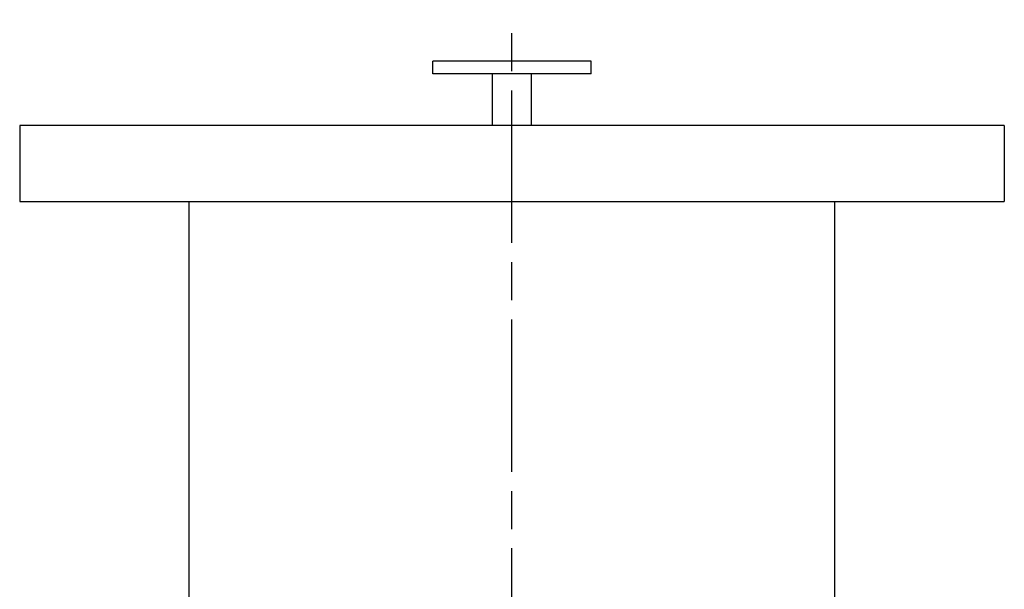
# Paper-space layout 'Layout1' of a CAD drawing. Extents: x -3.05 to 3.05, y -0.26 to 6.8.
# Tile 11 of 11: x -3.05 to 3.05, y 3.27 to 6.8. Entities that reach past the tile are written whole.
import ezdxf

# ---------------------------------------------------------------- set-up
doc = ezdxf.new("R2010")
doc.units = 0
doc.header["$MEASUREMENT"] = 0
doc.linetypes.add('CHAIN', pattern=[0.7087, 0.4724, -0.0591, 0.1181, -0.0591])
doc.layers.get('0').update_dxf_attribs({"linetype": 'CONTINUOUS'})

psp = doc.layouts.get("Layout1")

# ---------------------------------------------------------------- linework, layer by layer
at = {"linetype": 'CHAIN', "ltscale": 2}
psp.add_line((0, -0.2559), (0, 6.7959), dxfattribs=at)
for p, q in [((0.49, 6.54), (-0.49, 6.54)), ((-0.49, 6.46), (-0.49, 6.54)), ((0.49, 6.46), (0.49, 6.54)), ((0.49, 6.46), (-0.49, 6.46)), ((-0.12, 6.14), (-0.12, 6.46)), ((0.12, 6.14), (0.12, 6.46)), ((-3.05, 6.14), (-3.05, 5.67)), ((3.05, 6.14), (-3.05, 6.14)), ((3.05, 6.14), (3.05, 5.67)), ((-3.05, 5.67), (3.05, 5.67)), ((-2, 2.48), (-2, 5.67)), ((2, 2.48), (2, 5.67))]:
    psp.add_line(p, q)

doc.saveas('drawing.dxf')
